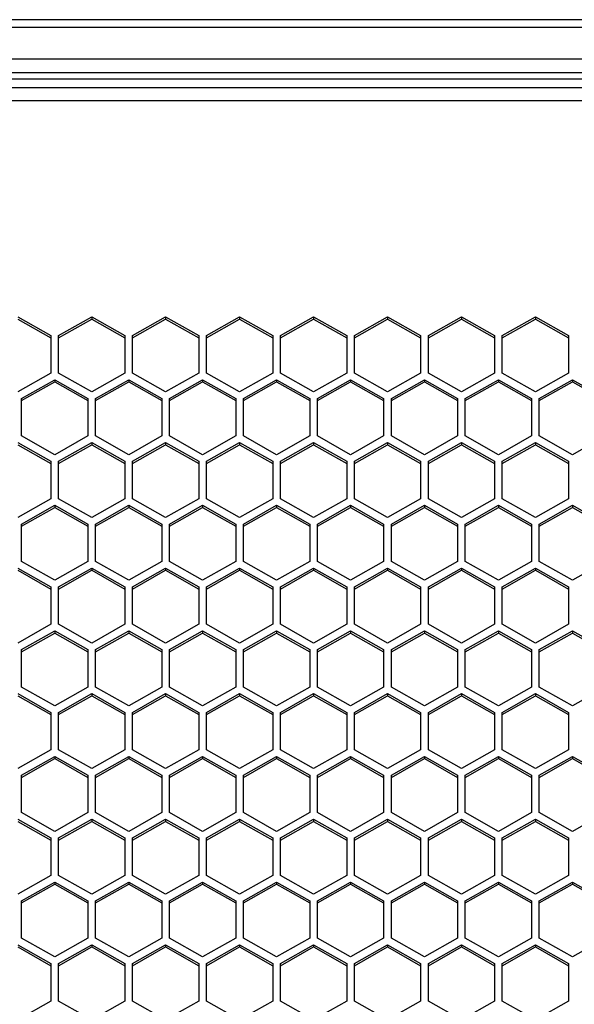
# Model space of a CAD drawing. Header units: millimetres. Extents: x -4202 to 34589, y -2795 to 14011.
# Tile 108 of 118: x -3365.57 to -3360.3, y 3238.05 to 3247.41. Entities that reach past the tile are written whole.
import ezdxf

# ---------------------------------------------------------------- set-up
doc = ezdxf.new("R2010")
doc.units = ezdxf.units.MM

msp = doc.modelspace()

# ---------------------------------------------------------------- linework, layer by layer
at = {"color": 7, "linetype": 'Continuous'}
for p, q in [((-3346.4362, 3247.4138), (-3511.2758, 3247.4138)), ((-3346.4362, 3247.3381), (-3511.2758, 3247.3381)), ((-3346.4362, 3247.0377), (-3511.2758, 3247.0377)), ((-3347.5912, 3246.9072), (-3510.1312, 3246.9072)), ((-3510.1312, 3246.8516), (-3347.5912, 3246.8516)), ((-3495.3262, 3246.7705), (-3347.5912, 3246.7705)), ((-3495.3262, 3246.6444), (-3347.5912, 3246.6444)), ((-3365.5913, 3244.5877), (-3365.2763, 3244.4095)), ((-3365.5913, 3244.5667), (-3365.2763, 3244.3885)), ((-3365.2028, 3244.4095), (-3364.8878, 3244.5877)), ((-3365.2028, 3244.3885), (-3364.8878, 3244.5667)), ((-3364.8878, 3244.5877), (-3364.8878, 3244.5667)), ((-3364.8878, 3244.5877), (-3364.5728, 3244.4095)), ((-3364.8878, 3244.5667), (-3364.5728, 3244.3885)), ((-3364.4993, 3244.4095), (-3364.1843, 3244.5877)), ((-3364.4993, 3244.3885), (-3364.1843, 3244.5667)), ((-3364.1843, 3244.5877), (-3364.1843, 3244.5667)), ((-3364.1843, 3244.5877), (-3363.8693, 3244.4095)), ((-3364.1843, 3244.5667), (-3363.8693, 3244.3885)), ((-3363.7958, 3244.4095), (-3363.4808, 3244.5877)), ((-3363.7958, 3244.3885), (-3363.4808, 3244.5667)), ((-3363.4808, 3244.5877), (-3363.4808, 3244.5667)), ((-3363.4808, 3244.5877), (-3363.1658, 3244.4095)), ((-3363.4808, 3244.5667), (-3363.1658, 3244.3885)), ((-3363.0923, 3244.4095), (-3362.7773, 3244.5877)), ((-3363.0923, 3244.3885), (-3362.7773, 3244.5667)), ((-3362.7773, 3244.5877), (-3362.7773, 3244.5667)), ((-3362.7773, 3244.5877), (-3362.4623, 3244.4095)), ((-3362.7773, 3244.5667), (-3362.4623, 3244.3885)), ((-3362.3888, 3244.4095), (-3362.0738, 3244.5877)), ((-3362.3888, 3244.3885), (-3362.0738, 3244.5667)), ((-3362.0738, 3244.5877), (-3362.0738, 3244.5667)), ((-3362.0738, 3244.5877), (-3361.7588, 3244.4095)), ((-3362.0738, 3244.5667), (-3361.7588, 3244.3885)), ((-3361.6853, 3244.4095), (-3361.3703, 3244.5877)), ((-3361.6853, 3244.3885), (-3361.3703, 3244.5667)), ((-3361.3703, 3244.5877), (-3361.3703, 3244.5667)), ((-3361.3703, 3244.5877), (-3361.0553, 3244.4095)), ((-3361.3703, 3244.5667), (-3361.0553, 3244.3885)), ((-3360.9818, 3244.4095), (-3360.6668, 3244.5877)), ((-3360.9818, 3244.3885), (-3360.6668, 3244.5667)), ((-3360.6668, 3244.5877), (-3360.6668, 3244.5667)), ((-3360.6668, 3244.5877), (-3360.3518, 3244.4095)), ((-3360.6668, 3244.5667), (-3360.3518, 3244.3885)), ((-3365.2763, 3244.4095), (-3365.2763, 3244.053)), ((-3365.2028, 3244.053), (-3365.2028, 3244.4095)), ((-3364.5728, 3244.4095), (-3364.5728, 3244.053)), ((-3364.4993, 3244.053), (-3364.4993, 3244.4095)), ((-3363.8693, 3244.4095), (-3363.8693, 3244.053)), ((-3363.7958, 3244.053), (-3363.7958, 3244.4095)), ((-3363.1658, 3244.4095), (-3363.1658, 3244.053)), ((-3363.0923, 3244.053), (-3363.0923, 3244.4095)), ((-3362.4623, 3244.4095), (-3362.4623, 3244.053)), ((-3362.3888, 3244.053), (-3362.3888, 3244.4095)), ((-3361.7588, 3244.4095), (-3361.7588, 3244.053)), ((-3361.6853, 3244.053), (-3361.6853, 3244.4095)), ((-3361.0553, 3244.4095), (-3361.0553, 3244.053)), ((-3360.9818, 3244.053), (-3360.9818, 3244.4095)), ((-3360.3518, 3244.4095), (-3360.3518, 3244.053)), ((-3365.2763, 3244.053), (-3365.5913, 3243.8748)), ((-3365.5546, 3243.8124), (-3365.2396, 3243.9907)), ((-3365.2396, 3243.9907), (-3365.2396, 3243.9697)), ((-3365.2396, 3243.9907), (-3364.9246, 3243.8124)), ((-3364.8878, 3243.8748), (-3365.2028, 3244.053)), ((-3364.5728, 3244.053), (-3364.8878, 3243.8748)), ((-3364.8511, 3243.8124), (-3364.5361, 3243.9907)), ((-3364.5361, 3243.9907), (-3364.5361, 3243.9697)), ((-3364.5361, 3243.9907), (-3364.2211, 3243.8124)), ((-3364.1843, 3243.8748), (-3364.4993, 3244.053)), ((-3363.8693, 3244.053), (-3364.1843, 3243.8748)), ((-3364.1476, 3243.8124), (-3363.8326, 3243.9907)), ((-3363.8326, 3243.9907), (-3363.8326, 3243.9697)), ((-3363.8326, 3243.9907), (-3363.5176, 3243.8124)), ((-3363.4808, 3243.8748), (-3363.7958, 3244.053)), ((-3363.1658, 3244.053), (-3363.4808, 3243.8748)), ((-3363.4441, 3243.8124), (-3363.1291, 3243.9907)), ((-3363.1291, 3243.9907), (-3363.1291, 3243.9697)), ((-3363.1291, 3243.9907), (-3362.8141, 3243.8124)), ((-3362.7773, 3243.8748), (-3363.0923, 3244.053)), ((-3362.4623, 3244.053), (-3362.7773, 3243.8748)), ((-3362.7406, 3243.8124), (-3362.4256, 3243.9907)), ((-3362.4256, 3243.9907), (-3362.4256, 3243.9697)), ((-3362.4256, 3243.9907), (-3362.1106, 3243.8124)), ((-3362.0738, 3243.8748), (-3362.3888, 3244.053)), ((-3361.7588, 3244.053), (-3362.0738, 3243.8748)), ((-3362.0371, 3243.8124), (-3361.7221, 3243.9907)), ((-3361.7221, 3243.9907), (-3361.7221, 3243.9697)), ((-3361.7221, 3243.9907), (-3361.4071, 3243.8124)), ((-3361.3703, 3243.8748), (-3361.6853, 3244.053)), ((-3361.0553, 3244.053), (-3361.3703, 3243.8748)), ((-3361.3336, 3243.8124), (-3361.0186, 3243.9907)), ((-3361.0186, 3243.9907), (-3361.0186, 3243.9697)), ((-3361.0186, 3243.9907), (-3360.7036, 3243.8124)), ((-3360.6668, 3243.8748), (-3360.9818, 3244.053)), ((-3360.3518, 3244.053), (-3360.6668, 3243.8748)), ((-3360.6301, 3243.8124), (-3360.3151, 3243.9907)), ((-3360.3151, 3243.9907), (-3360.3151, 3243.9697)), ((-3360.3151, 3243.9907), (-3360.0001, 3243.8124)), ((-3365.5546, 3243.7915), (-3365.2396, 3243.9697)), ((-3365.2396, 3243.9697), (-3364.9246, 3243.7915)), ((-3364.8511, 3243.7915), (-3364.5361, 3243.9697)), ((-3364.5361, 3243.9697), (-3364.2211, 3243.7915)), ((-3364.1476, 3243.7915), (-3363.8326, 3243.9697)), ((-3363.8326, 3243.9697), (-3363.5176, 3243.7915)), ((-3363.4441, 3243.7915), (-3363.1291, 3243.9697)), ((-3363.1291, 3243.9697), (-3362.8141, 3243.7915)), ((-3362.7406, 3243.7915), (-3362.4256, 3243.9697)), ((-3362.4256, 3243.9697), (-3362.1106, 3243.7915)), ((-3362.0371, 3243.7915), (-3361.7221, 3243.9697)), ((-3361.7221, 3243.9697), (-3361.4071, 3243.7915)), ((-3361.3336, 3243.7915), (-3361.0186, 3243.9697)), ((-3361.0186, 3243.9697), (-3360.7036, 3243.7915)), ((-3360.6301, 3243.7915), (-3360.3151, 3243.9697)), ((-3360.3151, 3243.9697), (-3360.0001, 3243.7915)), ((-3365.5546, 3243.456), (-3365.5546, 3243.8124)), ((-3364.9246, 3243.8124), (-3364.9246, 3243.456)), ((-3364.8511, 3243.456), (-3364.8511, 3243.8124)), ((-3364.2211, 3243.8124), (-3364.2211, 3243.456)), ((-3364.1476, 3243.456), (-3364.1476, 3243.8124)), ((-3363.5176, 3243.8124), (-3363.5176, 3243.456)), ((-3363.4441, 3243.456), (-3363.4441, 3243.8124)), ((-3362.8141, 3243.8124), (-3362.8141, 3243.456)), ((-3362.7406, 3243.456), (-3362.7406, 3243.8124)), ((-3362.1106, 3243.8124), (-3362.1106, 3243.456)), ((-3362.0371, 3243.456), (-3362.0371, 3243.8124)), ((-3361.4071, 3243.8124), (-3361.4071, 3243.456)), ((-3361.3336, 3243.456), (-3361.3336, 3243.8124)), ((-3360.7036, 3243.8124), (-3360.7036, 3243.456)), ((-3360.6301, 3243.456), (-3360.6301, 3243.8124)), ((-3365.2396, 3243.2778), (-3365.5546, 3243.456)), ((-3364.9246, 3243.456), (-3365.2396, 3243.2778)), ((-3364.5361, 3243.2778), (-3364.8511, 3243.456)), ((-3364.2211, 3243.456), (-3364.5361, 3243.2778)), ((-3363.8326, 3243.2778), (-3364.1476, 3243.456)), ((-3363.5176, 3243.456), (-3363.8326, 3243.2778)), ((-3363.1291, 3243.2778), (-3363.4441, 3243.456)), ((-3362.8141, 3243.456), (-3363.1291, 3243.2778)), ((-3362.4256, 3243.2778), (-3362.7406, 3243.456)), ((-3362.1106, 3243.456), (-3362.4256, 3243.2778)), ((-3361.7221, 3243.2778), (-3362.0371, 3243.456)), ((-3361.4071, 3243.456), (-3361.7221, 3243.2778)), ((-3361.0186, 3243.2778), (-3361.3336, 3243.456)), ((-3360.7036, 3243.456), (-3361.0186, 3243.2778)), ((-3360.3151, 3243.2778), (-3360.6301, 3243.456)), ((-3360.0001, 3243.456), (-3360.3151, 3243.2778)), ((-3365.5913, 3243.3936), (-3365.2763, 3243.2154)), ((-3365.5913, 3243.3727), (-3365.2763, 3243.1945)), ((-3365.2028, 3243.2154), (-3364.8878, 3243.3936)), ((-3365.2028, 3243.1945), (-3364.8878, 3243.3727)), ((-3364.8878, 3243.3936), (-3364.8878, 3243.3727)), ((-3364.8878, 3243.3936), (-3364.5728, 3243.2154)), ((-3364.8878, 3243.3727), (-3364.5728, 3243.1945)), ((-3364.4993, 3243.2154), (-3364.1843, 3243.3936)), ((-3364.4993, 3243.1945), (-3364.1843, 3243.3727)), ((-3364.1843, 3243.3936), (-3364.1843, 3243.3727)), ((-3364.1843, 3243.3936), (-3363.8693, 3243.2154)), ((-3364.1843, 3243.3727), (-3363.8693, 3243.1945)), ((-3363.7958, 3243.2154), (-3363.4808, 3243.3936)), ((-3363.7958, 3243.1945), (-3363.4808, 3243.3727)), ((-3363.4808, 3243.3936), (-3363.4808, 3243.3727)), ((-3363.4808, 3243.3936), (-3363.1658, 3243.2154)), ((-3363.4808, 3243.3727), (-3363.1658, 3243.1945)), ((-3363.0923, 3243.2154), (-3362.7773, 3243.3936)), ((-3363.0923, 3243.1945), (-3362.7773, 3243.3727)), ((-3362.7773, 3243.3936), (-3362.7773, 3243.3727)), ((-3362.7773, 3243.3936), (-3362.4623, 3243.2154)), ((-3362.7773, 3243.3727), (-3362.4623, 3243.1945)), ((-3362.3888, 3243.2154), (-3362.0738, 3243.3936)), ((-3362.3888, 3243.1945), (-3362.0738, 3243.3727)), ((-3362.0738, 3243.3936), (-3362.0738, 3243.3727)), ((-3362.0738, 3243.3936), (-3361.7588, 3243.2154)), ((-3362.0738, 3243.3727), (-3361.7588, 3243.1945)), ((-3361.6853, 3243.2154), (-3361.3703, 3243.3936)), ((-3361.6853, 3243.1945), (-3361.3703, 3243.3727)), ((-3361.3703, 3243.3936), (-3361.3703, 3243.3727)), ((-3361.3703, 3243.3936), (-3361.0553, 3243.2154)), ((-3361.3703, 3243.3727), (-3361.0553, 3243.1945)), ((-3360.9818, 3243.2154), (-3360.6668, 3243.3936)), ((-3360.9818, 3243.1945), (-3360.6668, 3243.3727)), ((-3360.6668, 3243.3936), (-3360.6668, 3243.3727)), ((-3360.6668, 3243.3936), (-3360.3518, 3243.2154)), ((-3360.6668, 3243.3727), (-3360.3518, 3243.1945)), ((-3365.2763, 3243.2154), (-3365.2763, 3242.859)), ((-3365.2028, 3242.859), (-3365.2028, 3243.2154)), ((-3364.5728, 3243.2154), (-3364.5728, 3242.859)), ((-3364.4993, 3242.859), (-3364.4993, 3243.2154)), ((-3363.8693, 3243.2154), (-3363.8693, 3242.859)), ((-3363.7958, 3242.859), (-3363.7958, 3243.2154)), ((-3363.1658, 3243.2154), (-3363.1658, 3242.859)), ((-3363.0923, 3242.859), (-3363.0923, 3243.2154)), ((-3362.4623, 3243.2154), (-3362.4623, 3242.859)), ((-3362.3888, 3242.859), (-3362.3888, 3243.2154)), ((-3361.7588, 3243.2154), (-3361.7588, 3242.859)), ((-3361.6853, 3242.859), (-3361.6853, 3243.2154)), ((-3361.0553, 3243.2154), (-3361.0553, 3242.859)), ((-3360.9818, 3242.859), (-3360.9818, 3243.2154)), ((-3360.3518, 3243.2154), (-3360.3518, 3242.859)), ((-3365.2763, 3242.859), (-3365.5913, 3242.6808)), ((-3364.8878, 3242.6808), (-3365.2028, 3242.859)), ((-3364.5728, 3242.859), (-3364.8878, 3242.6808)), ((-3364.1843, 3242.6808), (-3364.4993, 3242.859)), ((-3363.8693, 3242.859), (-3364.1843, 3242.6808)), ((-3363.4808, 3242.6808), (-3363.7958, 3242.859)), ((-3363.1658, 3242.859), (-3363.4808, 3242.6808)), ((-3362.7773, 3242.6808), (-3363.0923, 3242.859)), ((-3362.4623, 3242.859), (-3362.7773, 3242.6808)), ((-3362.0738, 3242.6808), (-3362.3888, 3242.859)), ((-3361.7588, 3242.859), (-3362.0738, 3242.6808)), ((-3361.3703, 3242.6808), (-3361.6853, 3242.859)), ((-3361.0553, 3242.859), (-3361.3703, 3242.6808)), ((-3360.6668, 3242.6808), (-3360.9818, 3242.859)), ((-3360.3518, 3242.859), (-3360.6668, 3242.6808)), ((-3365.5546, 3242.6184), (-3365.2396, 3242.7966)), ((-3365.5546, 3242.5975), (-3365.2396, 3242.7757)), ((-3365.2396, 3242.7966), (-3365.2396, 3242.7757)), ((-3365.2396, 3242.7966), (-3364.9246, 3242.6184)), ((-3365.2396, 3242.7757), (-3364.9246, 3242.5975)), ((-3364.8511, 3242.6184), (-3364.5361, 3242.7966)), ((-3364.8511, 3242.5975), (-3364.5361, 3242.7757)), ((-3364.5361, 3242.7966), (-3364.5361, 3242.7757)), ((-3364.5361, 3242.7966), (-3364.2211, 3242.6184)), ((-3364.5361, 3242.7757), (-3364.2211, 3242.5975)), ((-3364.1476, 3242.6184), (-3363.8326, 3242.7966)), ((-3364.1476, 3242.5975), (-3363.8326, 3242.7757)), ((-3363.8326, 3242.7966), (-3363.8326, 3242.7757)), ((-3363.8326, 3242.7966), (-3363.5176, 3242.6184)), ((-3363.8326, 3242.7757), (-3363.5176, 3242.5975)), ((-3363.4441, 3242.6184), (-3363.1291, 3242.7966)), ((-3363.4441, 3242.5975), (-3363.1291, 3242.7757)), ((-3363.1291, 3242.7966), (-3363.1291, 3242.7757)), ((-3363.1291, 3242.7966), (-3362.8141, 3242.6184)), ((-3363.1291, 3242.7757), (-3362.8141, 3242.5975)), ((-3362.7406, 3242.6184), (-3362.4256, 3242.7966)), ((-3362.7406, 3242.5975), (-3362.4256, 3242.7757)), ((-3362.4256, 3242.7966), (-3362.4256, 3242.7757)), ((-3362.4256, 3242.7966), (-3362.1106, 3242.6184)), ((-3362.4256, 3242.7757), (-3362.1106, 3242.5975)), ((-3362.0371, 3242.6184), (-3361.7221, 3242.7966)), ((-3362.0371, 3242.5975), (-3361.7221, 3242.7757)), ((-3361.7221, 3242.7966), (-3361.7221, 3242.7757)), ((-3361.7221, 3242.7966), (-3361.4071, 3242.6184)), ((-3361.7221, 3242.7757), (-3361.4071, 3242.5975)), ((-3361.3336, 3242.6184), (-3361.0186, 3242.7966)), ((-3361.3336, 3242.5975), (-3361.0186, 3242.7757)), ((-3361.0186, 3242.7966), (-3361.0186, 3242.7757)), ((-3361.0186, 3242.7966), (-3360.7036, 3242.6184)), ((-3361.0186, 3242.7757), (-3360.7036, 3242.5975)), ((-3360.6301, 3242.6184), (-3360.3151, 3242.7966)), ((-3360.6301, 3242.5975), (-3360.3151, 3242.7757)), ((-3360.3151, 3242.7966), (-3360.3151, 3242.7757)), ((-3360.3151, 3242.7966), (-3360.0001, 3242.6184)), ((-3360.3151, 3242.7757), (-3360.0001, 3242.5975)), ((-3365.5546, 3242.262), (-3365.5546, 3242.6184)), ((-3364.9246, 3242.6184), (-3364.9246, 3242.262)), ((-3364.8511, 3242.262), (-3364.8511, 3242.6184)), ((-3364.2211, 3242.6184), (-3364.2211, 3242.262)), ((-3364.1476, 3242.262), (-3364.1476, 3242.6184)), ((-3363.5176, 3242.6184), (-3363.5176, 3242.262)), ((-3363.4441, 3242.262), (-3363.4441, 3242.6184)), ((-3362.8141, 3242.6184), (-3362.8141, 3242.262)), ((-3362.7406, 3242.262), (-3362.7406, 3242.6184)), ((-3362.1106, 3242.6184), (-3362.1106, 3242.262)), ((-3362.0371, 3242.262), (-3362.0371, 3242.6184)), ((-3361.4071, 3242.6184), (-3361.4071, 3242.262)), ((-3361.3336, 3242.262), (-3361.3336, 3242.6184)), ((-3360.7036, 3242.6184), (-3360.7036, 3242.262)), ((-3360.6301, 3242.262), (-3360.6301, 3242.6184)), ((-3365.5913, 3242.1996), (-3365.2763, 3242.0214)), ((-3365.2396, 3242.0838), (-3365.5546, 3242.262)), ((-3364.9246, 3242.262), (-3365.2396, 3242.0838)), ((-3365.2028, 3242.0214), (-3364.8878, 3242.1996)), ((-3364.8878, 3242.1996), (-3364.8878, 3242.1787)), ((-3364.8878, 3242.1996), (-3364.5728, 3242.0214)), ((-3364.5361, 3242.0838), (-3364.8511, 3242.262)), ((-3364.2211, 3242.262), (-3364.5361, 3242.0838)), ((-3364.4993, 3242.0214), (-3364.1843, 3242.1996)), ((-3364.1843, 3242.1996), (-3364.1843, 3242.1787)), ((-3364.1843, 3242.1996), (-3363.8693, 3242.0214)), ((-3363.8326, 3242.0838), (-3364.1476, 3242.262)), ((-3363.5176, 3242.262), (-3363.8326, 3242.0838)), ((-3363.7958, 3242.0214), (-3363.4808, 3242.1996)), ((-3363.4808, 3242.1996), (-3363.4808, 3242.1787)), ((-3363.4808, 3242.1996), (-3363.1658, 3242.0214)), ((-3363.1291, 3242.0838), (-3363.4441, 3242.262)), ((-3362.8141, 3242.262), (-3363.1291, 3242.0838)), ((-3363.0923, 3242.0214), (-3362.7773, 3242.1996)), ((-3362.7773, 3242.1996), (-3362.7773, 3242.1787)), ((-3362.7773, 3242.1996), (-3362.4623, 3242.0214)), ((-3362.4256, 3242.0838), (-3362.7406, 3242.262)), ((-3362.1106, 3242.262), (-3362.4256, 3242.0838)), ((-3362.3888, 3242.0214), (-3362.0738, 3242.1996)), ((-3362.0738, 3242.1996), (-3362.0738, 3242.1787)), ((-3362.0738, 3242.1996), (-3361.7588, 3242.0214)), ((-3361.7221, 3242.0838), (-3362.0371, 3242.262)), ((-3361.4071, 3242.262), (-3361.7221, 3242.0838)), ((-3361.6853, 3242.0214), (-3361.3703, 3242.1996)), ((-3361.3703, 3242.1996), (-3361.3703, 3242.1787)), ((-3361.3703, 3242.1996), (-3361.0553, 3242.0214)), ((-3361.0186, 3242.0838), (-3361.3336, 3242.262)), ((-3360.7036, 3242.262), (-3361.0186, 3242.0838)), ((-3360.9818, 3242.0214), (-3360.6668, 3242.1996)), ((-3360.6668, 3242.1996), (-3360.6668, 3242.1787)), ((-3360.6668, 3242.1996), (-3360.3518, 3242.0214)), ((-3360.3151, 3242.0838), (-3360.6301, 3242.262)), ((-3360.0001, 3242.262), (-3360.3151, 3242.0838)), ((-3365.5913, 3242.1787), (-3365.2763, 3242.0005)), ((-3365.2028, 3242.0005), (-3364.8878, 3242.1787)), ((-3364.8878, 3242.1787), (-3364.5728, 3242.0005)), ((-3364.4993, 3242.0005), (-3364.1843, 3242.1787)), ((-3364.1843, 3242.1787), (-3363.8693, 3242.0005)), ((-3363.7958, 3242.0005), (-3363.4808, 3242.1787)), ((-3363.4808, 3242.1787), (-3363.1658, 3242.0005)), ((-3363.0923, 3242.0005), (-3362.7773, 3242.1787)), ((-3362.7773, 3242.1787), (-3362.4623, 3242.0005)), ((-3362.3888, 3242.0005), (-3362.0738, 3242.1787)), ((-3362.0738, 3242.1787), (-3361.7588, 3242.0005)), ((-3361.6853, 3242.0005), (-3361.3703, 3242.1787)), ((-3361.3703, 3242.1787), (-3361.0553, 3242.0005)), ((-3360.9818, 3242.0005), (-3360.6668, 3242.1787)), ((-3360.6668, 3242.1787), (-3360.3518, 3242.0005)), ((-3365.2763, 3242.0214), (-3365.2763, 3241.665)), ((-3365.2028, 3241.665), (-3365.2028, 3242.0214)), ((-3364.5728, 3242.0214), (-3364.5728, 3241.665)), ((-3364.4993, 3241.665), (-3364.4993, 3242.0214)), ((-3363.8693, 3242.0214), (-3363.8693, 3241.665)), ((-3363.7958, 3241.665), (-3363.7958, 3242.0214)), ((-3363.1658, 3242.0214), (-3363.1658, 3241.665)), ((-3363.0923, 3241.665), (-3363.0923, 3242.0214)), ((-3362.4623, 3242.0214), (-3362.4623, 3241.665)), ((-3362.3888, 3241.665), (-3362.3888, 3242.0214)), ((-3361.7588, 3242.0214), (-3361.7588, 3241.665)), ((-3361.6853, 3241.665), (-3361.6853, 3242.0214)), ((-3361.0553, 3242.0214), (-3361.0553, 3241.665)), ((-3360.9818, 3241.665), (-3360.9818, 3242.0214)), ((-3360.3518, 3242.0214), (-3360.3518, 3241.665)), ((-3365.2763, 3241.665), (-3365.5913, 3241.4867)), ((-3364.8878, 3241.4867), (-3365.2028, 3241.665)), ((-3364.5728, 3241.665), (-3364.8878, 3241.4867)), ((-3364.1843, 3241.4867), (-3364.4993, 3241.665)), ((-3363.8693, 3241.665), (-3364.1843, 3241.4867)), ((-3363.4808, 3241.4867), (-3363.7958, 3241.665)), ((-3363.1658, 3241.665), (-3363.4808, 3241.4867)), ((-3362.7773, 3241.4867), (-3363.0923, 3241.665)), ((-3362.4623, 3241.665), (-3362.7773, 3241.4867)), ((-3362.0738, 3241.4867), (-3362.3888, 3241.665)), ((-3361.7588, 3241.665), (-3362.0738, 3241.4867)), ((-3361.3703, 3241.4867), (-3361.6853, 3241.665)), ((-3361.0553, 3241.665), (-3361.3703, 3241.4867)), ((-3360.6668, 3241.4867), (-3360.9818, 3241.665)), ((-3360.3518, 3241.665), (-3360.6668, 3241.4867)), ((-3365.5546, 3241.4244), (-3365.2396, 3241.6026)), ((-3365.5546, 3241.4034), (-3365.2396, 3241.5817)), ((-3365.2396, 3241.6026), (-3365.2396, 3241.5817)), ((-3365.2396, 3241.6026), (-3364.9246, 3241.4244)), ((-3365.2396, 3241.5817), (-3364.9246, 3241.4034)), ((-3364.8511, 3241.4244), (-3364.5361, 3241.6026)), ((-3364.8511, 3241.4034), (-3364.5361, 3241.5817)), ((-3364.5361, 3241.6026), (-3364.5361, 3241.5817)), ((-3364.5361, 3241.6026), (-3364.2211, 3241.4244)), ((-3364.5361, 3241.5817), (-3364.2211, 3241.4034)), ((-3364.1476, 3241.4244), (-3363.8326, 3241.6026)), ((-3364.1476, 3241.4034), (-3363.8326, 3241.5817)), ((-3363.8326, 3241.6026), (-3363.8326, 3241.5817)), ((-3363.8326, 3241.6026), (-3363.5176, 3241.4244)), ((-3363.8326, 3241.5817), (-3363.5176, 3241.4034)), ((-3363.4441, 3241.4244), (-3363.1291, 3241.6026)), ((-3363.4441, 3241.4034), (-3363.1291, 3241.5817)), ((-3363.1291, 3241.6026), (-3363.1291, 3241.5817)), ((-3363.1291, 3241.6026), (-3362.8141, 3241.4244)), ((-3363.1291, 3241.5817), (-3362.8141, 3241.4034)), ((-3362.7406, 3241.4244), (-3362.4256, 3241.6026)), ((-3362.7406, 3241.4034), (-3362.4256, 3241.5817)), ((-3362.4256, 3241.6026), (-3362.4256, 3241.5817)), ((-3362.4256, 3241.6026), (-3362.1106, 3241.4244)), ((-3362.4256, 3241.5817), (-3362.1106, 3241.4034)), ((-3362.0371, 3241.4244), (-3361.7221, 3241.6026)), ((-3362.0371, 3241.4034), (-3361.7221, 3241.5817)), ((-3361.7221, 3241.6026), (-3361.7221, 3241.5817)), ((-3361.7221, 3241.6026), (-3361.4071, 3241.4244)), ((-3361.7221, 3241.5817), (-3361.4071, 3241.4034)), ((-3361.3336, 3241.4244), (-3361.0186, 3241.6026)), ((-3361.3336, 3241.4034), (-3361.0186, 3241.5817)), ((-3361.0186, 3241.6026), (-3361.0186, 3241.5817)), ((-3361.0186, 3241.6026), (-3360.7036, 3241.4244)), ((-3361.0186, 3241.5817), (-3360.7036, 3241.4034)), ((-3360.6301, 3241.4244), (-3360.3151, 3241.6026)), ((-3360.6301, 3241.4034), (-3360.3151, 3241.5817)), ((-3360.3151, 3241.6026), (-3360.3151, 3241.5817)), ((-3360.3151, 3241.6026), (-3360.0001, 3241.4244)), ((-3360.3151, 3241.5817), (-3360.0001, 3241.4034)), ((-3365.5546, 3241.0679), (-3365.5546, 3241.4244)), ((-3364.9246, 3241.4244), (-3364.9246, 3241.0679)), ((-3364.8511, 3241.0679), (-3364.8511, 3241.4244)), ((-3364.2211, 3241.4244), (-3364.2211, 3241.0679)), ((-3364.1476, 3241.0679), (-3364.1476, 3241.4244)), ((-3363.5176, 3241.4244), (-3363.5176, 3241.0679)), ((-3363.4441, 3241.0679), (-3363.4441, 3241.4244)), ((-3362.8141, 3241.4244), (-3362.8141, 3241.0679)), ((-3362.7406, 3241.0679), (-3362.7406, 3241.4244)), ((-3362.1106, 3241.4244), (-3362.1106, 3241.0679)), ((-3362.0371, 3241.0679), (-3362.0371, 3241.4244)), ((-3361.4071, 3241.4244), (-3361.4071, 3241.0679)), ((-3361.3336, 3241.0679), (-3361.3336, 3241.4244)), ((-3360.7036, 3241.4244), (-3360.7036, 3241.0679)), ((-3360.6301, 3241.0679), (-3360.6301, 3241.4244)), ((-3365.5913, 3241.0056), (-3365.2763, 3240.8274)), ((-3365.5913, 3240.9846), (-3365.2763, 3240.8064)), ((-3365.2396, 3240.8897), (-3365.5546, 3241.0679)), ((-3364.9246, 3241.0679), (-3365.2396, 3240.8897)), ((-3365.2028, 3240.8274), (-3364.8878, 3241.0056)), ((-3365.2028, 3240.8064), (-3364.8878, 3240.9846)), ((-3364.8878, 3241.0056), (-3364.8878, 3240.9846)), ((-3364.8878, 3241.0056), (-3364.5728, 3240.8274)), ((-3364.8878, 3240.9846), (-3364.5728, 3240.8064)), ((-3364.5361, 3240.8897), (-3364.8511, 3241.0679)), ((-3364.2211, 3241.0679), (-3364.5361, 3240.8897)), ((-3364.4993, 3240.8274), (-3364.1843, 3241.0056)), ((-3364.4993, 3240.8064), (-3364.1843, 3240.9846)), ((-3364.1843, 3241.0056), (-3364.1843, 3240.9846)), ((-3364.1843, 3241.0056), (-3363.8693, 3240.8274)), ((-3364.1843, 3240.9846), (-3363.8693, 3240.8064)), ((-3363.8326, 3240.8897), (-3364.1476, 3241.0679)), ((-3363.5176, 3241.0679), (-3363.8326, 3240.8897)), ((-3363.7958, 3240.8274), (-3363.4808, 3241.0056)), ((-3363.7958, 3240.8064), (-3363.4808, 3240.9846)), ((-3363.4808, 3241.0056), (-3363.4808, 3240.9846)), ((-3363.4808, 3241.0056), (-3363.1658, 3240.8274)), ((-3363.4808, 3240.9846), (-3363.1658, 3240.8064)), ((-3363.1291, 3240.8897), (-3363.4441, 3241.0679)), ((-3362.8141, 3241.0679), (-3363.1291, 3240.8897)), ((-3363.0923, 3240.8274), (-3362.7773, 3241.0056)), ((-3363.0923, 3240.8064), (-3362.7773, 3240.9846)), ((-3362.7773, 3241.0056), (-3362.7773, 3240.9846)), ((-3362.7773, 3241.0056), (-3362.4623, 3240.8274)), ((-3362.7773, 3240.9846), (-3362.4623, 3240.8064)), ((-3362.4256, 3240.8897), (-3362.7406, 3241.0679)), ((-3362.1106, 3241.0679), (-3362.4256, 3240.8897)), ((-3362.3888, 3240.8274), (-3362.0738, 3241.0056)), ((-3362.3888, 3240.8064), (-3362.0738, 3240.9846)), ((-3362.0738, 3241.0056), (-3362.0738, 3240.9846)), ((-3362.0738, 3241.0056), (-3361.7588, 3240.8274)), ((-3362.0738, 3240.9846), (-3361.7588, 3240.8064)), ((-3361.7221, 3240.8897), (-3362.0371, 3241.0679)), ((-3361.4071, 3241.0679), (-3361.7221, 3240.8897)), ((-3361.6853, 3240.8274), (-3361.3703, 3241.0056)), ((-3361.6853, 3240.8064), (-3361.3703, 3240.9846)), ((-3361.3703, 3241.0056), (-3361.3703, 3240.9846)), ((-3361.3703, 3241.0056), (-3361.0553, 3240.8274)), ((-3361.3703, 3240.9846), (-3361.0553, 3240.8064)), ((-3361.0186, 3240.8897), (-3361.3336, 3241.0679)), ((-3360.7036, 3241.0679), (-3361.0186, 3240.8897)), ((-3360.9818, 3240.8274), (-3360.6668, 3241.0056)), ((-3360.9818, 3240.8064), (-3360.6668, 3240.9846)), ((-3360.6668, 3241.0056), (-3360.6668, 3240.9846)), ((-3360.6668, 3241.0056), (-3360.3518, 3240.8274)), ((-3360.6668, 3240.9846), (-3360.3518, 3240.8064)), ((-3360.3151, 3240.8897), (-3360.6301, 3241.0679)), ((-3360.0001, 3241.0679), (-3360.3151, 3240.8897)), ((-3365.2763, 3240.8274), (-3365.2763, 3240.4709)), ((-3365.2028, 3240.4709), (-3365.2028, 3240.8274)), ((-3364.5728, 3240.8274), (-3364.5728, 3240.4709)), ((-3364.4993, 3240.4709), (-3364.4993, 3240.8274)), ((-3363.8693, 3240.8274), (-3363.8693, 3240.4709)), ((-3363.7958, 3240.4709), (-3363.7958, 3240.8274)), ((-3363.1658, 3240.8274), (-3363.1658, 3240.4709)), ((-3363.0923, 3240.4709), (-3363.0923, 3240.8274)), ((-3362.4623, 3240.8274), (-3362.4623, 3240.4709)), ((-3362.3888, 3240.4709), (-3362.3888, 3240.8274)), ((-3361.7588, 3240.8274), (-3361.7588, 3240.4709)), ((-3361.6853, 3240.4709), (-3361.6853, 3240.8274)), ((-3361.0553, 3240.8274), (-3361.0553, 3240.4709)), ((-3360.9818, 3240.4709), (-3360.9818, 3240.8274)), ((-3360.3518, 3240.8274), (-3360.3518, 3240.4709)), ((-3365.2763, 3240.4709), (-3365.5913, 3240.2927)), ((-3364.8878, 3240.2927), (-3365.2028, 3240.4709)), ((-3364.5728, 3240.4709), (-3364.8878, 3240.2927)), ((-3364.1843, 3240.2927), (-3364.4993, 3240.4709)), ((-3363.8693, 3240.4709), (-3364.1843, 3240.2927)), ((-3363.4808, 3240.2927), (-3363.7958, 3240.4709)), ((-3363.1658, 3240.4709), (-3363.4808, 3240.2927)), ((-3362.7773, 3240.2927), (-3363.0923, 3240.4709)), ((-3362.4623, 3240.4709), (-3362.7773, 3240.2927)), ((-3362.0738, 3240.2927), (-3362.3888, 3240.4709)), ((-3361.7588, 3240.4709), (-3362.0738, 3240.2927)), ((-3361.3703, 3240.2927), (-3361.6853, 3240.4709)), ((-3361.0553, 3240.4709), (-3361.3703, 3240.2927)), ((-3360.6668, 3240.2927), (-3360.9818, 3240.4709)), ((-3360.3518, 3240.4709), (-3360.6668, 3240.2927)), ((-3365.5546, 3240.2303), (-3365.2396, 3240.4086)), ((-3365.5546, 3240.2094), (-3365.2396, 3240.3876)), ((-3365.2396, 3240.4086), (-3365.2396, 3240.3876)), ((-3365.2396, 3240.4086), (-3364.9246, 3240.2303)), ((-3365.2396, 3240.3876), (-3364.9246, 3240.2094)), ((-3364.8511, 3240.2303), (-3364.5361, 3240.4086)), ((-3364.8511, 3240.2094), (-3364.5361, 3240.3876)), ((-3364.5361, 3240.4086), (-3364.5361, 3240.3876)), ((-3364.5361, 3240.4086), (-3364.2211, 3240.2303)), ((-3364.5361, 3240.3876), (-3364.2211, 3240.2094)), ((-3364.1476, 3240.2303), (-3363.8326, 3240.4086)), ((-3364.1476, 3240.2094), (-3363.8326, 3240.3876)), ((-3363.8326, 3240.4086), (-3363.8326, 3240.3876)), ((-3363.8326, 3240.4086), (-3363.5176, 3240.2303)), ((-3363.8326, 3240.3876), (-3363.5176, 3240.2094)), ((-3363.4441, 3240.2303), (-3363.1291, 3240.4086)), ((-3363.4441, 3240.2094), (-3363.1291, 3240.3876)), ((-3363.1291, 3240.4086), (-3363.1291, 3240.3876)), ((-3363.1291, 3240.4086), (-3362.8141, 3240.2303)), ((-3363.1291, 3240.3876), (-3362.8141, 3240.2094)), ((-3362.7406, 3240.2303), (-3362.4256, 3240.4086)), ((-3362.7406, 3240.2094), (-3362.4256, 3240.3876)), ((-3362.4256, 3240.4086), (-3362.4256, 3240.3876)), ((-3362.4256, 3240.4086), (-3362.1106, 3240.2303)), ((-3362.4256, 3240.3876), (-3362.1106, 3240.2094)), ((-3362.0371, 3240.2303), (-3361.7221, 3240.4086)), ((-3362.0371, 3240.2094), (-3361.7221, 3240.3876)), ((-3361.7221, 3240.4086), (-3361.7221, 3240.3876)), ((-3361.7221, 3240.4086), (-3361.4071, 3240.2303)), ((-3361.7221, 3240.3876), (-3361.4071, 3240.2094)), ((-3361.3336, 3240.2303), (-3361.0186, 3240.4086)), ((-3361.3336, 3240.2094), (-3361.0186, 3240.3876)), ((-3361.0186, 3240.4086), (-3361.0186, 3240.3876)), ((-3361.0186, 3240.4086), (-3360.7036, 3240.2303)), ((-3361.0186, 3240.3876), (-3360.7036, 3240.2094)), ((-3360.6301, 3240.2303), (-3360.3151, 3240.4086)), ((-3360.6301, 3240.2094), (-3360.3151, 3240.3876)), ((-3360.3151, 3240.4086), (-3360.3151, 3240.3876)), ((-3360.3151, 3240.4086), (-3360.0001, 3240.2303)), ((-3360.3151, 3240.3876), (-3360.0001, 3240.2094)), ((-3365.5546, 3239.8739), (-3365.5546, 3240.2303)), ((-3364.9246, 3240.2303), (-3364.9246, 3239.8739)), ((-3364.8511, 3239.8739), (-3364.8511, 3240.2303)), ((-3364.2211, 3240.2303), (-3364.2211, 3239.8739)), ((-3364.1476, 3239.8739), (-3364.1476, 3240.2303)), ((-3363.5176, 3240.2303), (-3363.5176, 3239.8739)), ((-3363.4441, 3239.8739), (-3363.4441, 3240.2303)), ((-3362.8141, 3240.2303), (-3362.8141, 3239.8739)), ((-3362.7406, 3239.8739), (-3362.7406, 3240.2303)), ((-3362.1106, 3240.2303), (-3362.1106, 3239.8739)), ((-3362.0371, 3239.8739), (-3362.0371, 3240.2303)), ((-3361.4071, 3240.2303), (-3361.4071, 3239.8739)), ((-3361.3336, 3239.8739), (-3361.3336, 3240.2303)), ((-3360.7036, 3240.2303), (-3360.7036, 3239.8739)), ((-3360.6301, 3239.8739), (-3360.6301, 3240.2303)), ((-3365.2396, 3239.6957), (-3365.5546, 3239.8739)), ((-3364.9246, 3239.8739), (-3365.2396, 3239.6957)), ((-3364.5361, 3239.6957), (-3364.8511, 3239.8739)), ((-3364.2211, 3239.8739), (-3364.5361, 3239.6957)), ((-3363.8326, 3239.6957), (-3364.1476, 3239.8739)), ((-3363.5176, 3239.8739), (-3363.8326, 3239.6957)), ((-3363.1291, 3239.6957), (-3363.4441, 3239.8739)), ((-3362.8141, 3239.8739), (-3363.1291, 3239.6957)), ((-3362.4256, 3239.6957), (-3362.7406, 3239.8739)), ((-3362.1106, 3239.8739), (-3362.4256, 3239.6957)), ((-3361.7221, 3239.6957), (-3362.0371, 3239.8739)), ((-3361.4071, 3239.8739), (-3361.7221, 3239.6957)), ((-3361.0186, 3239.6957), (-3361.3336, 3239.8739)), ((-3360.7036, 3239.8739), (-3361.0186, 3239.6957)), ((-3360.3151, 3239.6957), (-3360.6301, 3239.8739)), ((-3360.0001, 3239.8739), (-3360.3151, 3239.6957)), ((-3365.5913, 3239.8115), (-3365.2763, 3239.6333)), ((-3365.5913, 3239.7906), (-3365.2763, 3239.6124)), ((-3365.2028, 3239.6333), (-3364.8878, 3239.8115)), ((-3365.2028, 3239.6124), (-3364.8878, 3239.7906)), ((-3364.8878, 3239.8115), (-3364.8878, 3239.7906)), ((-3364.8878, 3239.8115), (-3364.5728, 3239.6333)), ((-3364.8878, 3239.7906), (-3364.5728, 3239.6124)), ((-3364.4993, 3239.6333), (-3364.1843, 3239.8115)), ((-3364.4993, 3239.6124), (-3364.1843, 3239.7906)), ((-3364.1843, 3239.8115), (-3364.1843, 3239.7906)), ((-3364.1843, 3239.8115), (-3363.8693, 3239.6333)), ((-3364.1843, 3239.7906), (-3363.8693, 3239.6124)), ((-3363.7958, 3239.6333), (-3363.4808, 3239.8115)), ((-3363.7958, 3239.6124), (-3363.4808, 3239.7906)), ((-3363.4808, 3239.8115), (-3363.4808, 3239.7906)), ((-3363.4808, 3239.8115), (-3363.1658, 3239.6333)), ((-3363.4808, 3239.7906), (-3363.1658, 3239.6124)), ((-3363.0923, 3239.6333), (-3362.7773, 3239.8115)), ((-3363.0923, 3239.6124), (-3362.7773, 3239.7906)), ((-3362.7773, 3239.8115), (-3362.7773, 3239.7906)), ((-3362.7773, 3239.8115), (-3362.4623, 3239.6333)), ((-3362.7773, 3239.7906), (-3362.4623, 3239.6124)), ((-3362.3888, 3239.6333), (-3362.0738, 3239.8115)), ((-3362.3888, 3239.6124), (-3362.0738, 3239.7906)), ((-3362.0738, 3239.8115), (-3362.0738, 3239.7906)), ((-3362.0738, 3239.8115), (-3361.7588, 3239.6333)), ((-3362.0738, 3239.7906), (-3361.7588, 3239.6124)), ((-3361.6853, 3239.6333), (-3361.3703, 3239.8115)), ((-3361.6853, 3239.6124), (-3361.3703, 3239.7906)), ((-3361.3703, 3239.8115), (-3361.3703, 3239.7906)), ((-3361.3703, 3239.8115), (-3361.0553, 3239.6333)), ((-3361.3703, 3239.7906), (-3361.0553, 3239.6124)), ((-3360.9818, 3239.6333), (-3360.6668, 3239.8115)), ((-3360.9818, 3239.6124), (-3360.6668, 3239.7906)), ((-3360.6668, 3239.8115), (-3360.6668, 3239.7906)), ((-3360.6668, 3239.8115), (-3360.3518, 3239.6333)), ((-3360.6668, 3239.7906), (-3360.3518, 3239.6124)), ((-3365.2763, 3239.6333), (-3365.2763, 3239.2769)), ((-3365.2028, 3239.2769), (-3365.2028, 3239.6333)), ((-3364.5728, 3239.6333), (-3364.5728, 3239.2769)), ((-3364.4993, 3239.2769), (-3364.4993, 3239.6333)), ((-3363.8693, 3239.6333), (-3363.8693, 3239.2769)), ((-3363.7958, 3239.2769), (-3363.7958, 3239.6333)), ((-3363.1658, 3239.6333), (-3363.1658, 3239.2769)), ((-3363.0923, 3239.2769), (-3363.0923, 3239.6333)), ((-3362.4623, 3239.6333), (-3362.4623, 3239.2769)), ((-3362.3888, 3239.2769), (-3362.3888, 3239.6333)), ((-3361.7588, 3239.6333), (-3361.7588, 3239.2769)), ((-3361.6853, 3239.2769), (-3361.6853, 3239.6333)), ((-3361.0553, 3239.6333), (-3361.0553, 3239.2769)), ((-3360.9818, 3239.2769), (-3360.9818, 3239.6333)), ((-3360.3518, 3239.6333), (-3360.3518, 3239.2769)), ((-3365.2763, 3239.2769), (-3365.5913, 3239.0987)), ((-3365.5546, 3239.0363), (-3365.2396, 3239.2145)), ((-3365.2396, 3239.2145), (-3365.2396, 3239.1936)), ((-3365.2396, 3239.2145), (-3364.9246, 3239.0363)), ((-3364.8878, 3239.0987), (-3365.2028, 3239.2769)), ((-3364.5728, 3239.2769), (-3364.8878, 3239.0987)), ((-3364.8511, 3239.0363), (-3364.5361, 3239.2145)), ((-3364.5361, 3239.2145), (-3364.5361, 3239.1936)), ((-3364.5361, 3239.2145), (-3364.2211, 3239.0363)), ((-3364.1843, 3239.0987), (-3364.4993, 3239.2769)), ((-3363.8693, 3239.2769), (-3364.1843, 3239.0987)), ((-3364.1476, 3239.0363), (-3363.8326, 3239.2145)), ((-3363.8326, 3239.2145), (-3363.8326, 3239.1936)), ((-3363.8326, 3239.2145), (-3363.5176, 3239.0363)), ((-3363.4808, 3239.0987), (-3363.7958, 3239.2769)), ((-3363.1658, 3239.2769), (-3363.4808, 3239.0987)), ((-3363.4441, 3239.0363), (-3363.1291, 3239.2145)), ((-3363.1291, 3239.2145), (-3363.1291, 3239.1936)), ((-3363.1291, 3239.2145), (-3362.8141, 3239.0363)), ((-3362.7773, 3239.0987), (-3363.0923, 3239.2769)), ((-3362.4623, 3239.2769), (-3362.7773, 3239.0987)), ((-3362.7406, 3239.0363), (-3362.4256, 3239.2145)), ((-3362.4256, 3239.2145), (-3362.4256, 3239.1936)), ((-3362.4256, 3239.2145), (-3362.1106, 3239.0363)), ((-3362.0738, 3239.0987), (-3362.3888, 3239.2769)), ((-3361.7588, 3239.2769), (-3362.0738, 3239.0987)), ((-3362.0371, 3239.0363), (-3361.7221, 3239.2145)), ((-3361.7221, 3239.2145), (-3361.7221, 3239.1936)), ((-3361.7221, 3239.2145), (-3361.4071, 3239.0363)), ((-3361.3703, 3239.0987), (-3361.6853, 3239.2769)), ((-3361.0553, 3239.2769), (-3361.3703, 3239.0987)), ((-3361.3336, 3239.0363), (-3361.0186, 3239.2145)), ((-3361.0186, 3239.2145), (-3361.0186, 3239.1936)), ((-3361.0186, 3239.2145), (-3360.7036, 3239.0363)), ((-3360.6668, 3239.0987), (-3360.9818, 3239.2769)), ((-3360.3518, 3239.2769), (-3360.6668, 3239.0987)), ((-3360.6301, 3239.0363), (-3360.3151, 3239.2145)), ((-3360.3151, 3239.2145), (-3360.3151, 3239.1936)), ((-3360.3151, 3239.2145), (-3360.0001, 3239.0363)), ((-3365.5546, 3239.0154), (-3365.2396, 3239.1936)), ((-3365.2396, 3239.1936), (-3364.9246, 3239.0154)), ((-3364.8511, 3239.0154), (-3364.5361, 3239.1936)), ((-3364.5361, 3239.1936), (-3364.2211, 3239.0154)), ((-3364.1476, 3239.0154), (-3363.8326, 3239.1936)), ((-3363.8326, 3239.1936), (-3363.5176, 3239.0154)), ((-3363.4441, 3239.0154), (-3363.1291, 3239.1936)), ((-3363.1291, 3239.1936), (-3362.8141, 3239.0154)), ((-3362.7406, 3239.0154), (-3362.4256, 3239.1936)), ((-3362.4256, 3239.1936), (-3362.1106, 3239.0154)), ((-3362.0371, 3239.0154), (-3361.7221, 3239.1936)), ((-3361.7221, 3239.1936), (-3361.4071, 3239.0154)), ((-3361.3336, 3239.0154), (-3361.0186, 3239.1936)), ((-3361.0186, 3239.1936), (-3360.7036, 3239.0154)), ((-3360.6301, 3239.0154), (-3360.3151, 3239.1936)), ((-3360.3151, 3239.1936), (-3360.0001, 3239.0154)), ((-3365.5546, 3238.6799), (-3365.5546, 3239.0363)), ((-3364.9246, 3239.0363), (-3364.9246, 3238.6799)), ((-3364.8511, 3238.6799), (-3364.8511, 3239.0363)), ((-3364.2211, 3239.0363), (-3364.2211, 3238.6799)), ((-3364.1476, 3238.6799), (-3364.1476, 3239.0363)), ((-3363.5176, 3239.0363), (-3363.5176, 3238.6799)), ((-3363.4441, 3238.6799), (-3363.4441, 3239.0363)), ((-3362.8141, 3239.0363), (-3362.8141, 3238.6799)), ((-3362.7406, 3238.6799), (-3362.7406, 3239.0363)), ((-3362.1106, 3239.0363), (-3362.1106, 3238.6799)), ((-3362.0371, 3238.6799), (-3362.0371, 3239.0363)), ((-3361.4071, 3239.0363), (-3361.4071, 3238.6799)), ((-3361.3336, 3238.6799), (-3361.3336, 3239.0363)), ((-3360.7036, 3239.0363), (-3360.7036, 3238.6799)), ((-3360.6301, 3238.6799), (-3360.6301, 3239.0363)), ((-3365.2396, 3238.5017), (-3365.5546, 3238.6799)), ((-3364.9246, 3238.6799), (-3365.2396, 3238.5017)), ((-3364.5361, 3238.5017), (-3364.8511, 3238.6799)), ((-3364.2211, 3238.6799), (-3364.5361, 3238.5017)), ((-3363.8326, 3238.5017), (-3364.1476, 3238.6799)), ((-3363.5176, 3238.6799), (-3363.8326, 3238.5017)), ((-3363.1291, 3238.5017), (-3363.4441, 3238.6799)), ((-3362.8141, 3238.6799), (-3363.1291, 3238.5017)), ((-3362.4256, 3238.5017), (-3362.7406, 3238.6799)), ((-3362.1106, 3238.6799), (-3362.4256, 3238.5017)), ((-3361.7221, 3238.5017), (-3362.0371, 3238.6799)), ((-3361.4071, 3238.6799), (-3361.7221, 3238.5017)), ((-3361.0186, 3238.5017), (-3361.3336, 3238.6799)), ((-3360.7036, 3238.6799), (-3361.0186, 3238.5017)), ((-3360.3151, 3238.5017), (-3360.6301, 3238.6799)), ((-3360.0001, 3238.6799), (-3360.3151, 3238.5017)), ((-3365.5913, 3238.6175), (-3365.2763, 3238.4393)), ((-3365.5913, 3238.5966), (-3365.2763, 3238.4184)), ((-3365.2028, 3238.4393), (-3364.8878, 3238.6175)), ((-3365.2028, 3238.4184), (-3364.8878, 3238.5966)), ((-3364.8878, 3238.6175), (-3364.8878, 3238.5966)), ((-3364.8878, 3238.6175), (-3364.5728, 3238.4393)), ((-3364.8878, 3238.5966), (-3364.5728, 3238.4184)), ((-3364.4993, 3238.4393), (-3364.1843, 3238.6175)), ((-3364.4993, 3238.4184), (-3364.1843, 3238.5966)), ((-3364.1843, 3238.6175), (-3364.1843, 3238.5966)), ((-3364.1843, 3238.6175), (-3363.8693, 3238.4393)), ((-3364.1843, 3238.5966), (-3363.8693, 3238.4184)), ((-3363.7958, 3238.4393), (-3363.4808, 3238.6175)), ((-3363.7958, 3238.4184), (-3363.4808, 3238.5966)), ((-3363.4808, 3238.6175), (-3363.4808, 3238.5966)), ((-3363.4808, 3238.6175), (-3363.1658, 3238.4393)), ((-3363.4808, 3238.5966), (-3363.1658, 3238.4184)), ((-3363.0923, 3238.4393), (-3362.7773, 3238.6175)), ((-3363.0923, 3238.4184), (-3362.7773, 3238.5966)), ((-3362.7773, 3238.6175), (-3362.7773, 3238.5966)), ((-3362.7773, 3238.6175), (-3362.4623, 3238.4393)), ((-3362.7773, 3238.5966), (-3362.4623, 3238.4184)), ((-3362.3888, 3238.4393), (-3362.0738, 3238.6175)), ((-3362.3888, 3238.4184), (-3362.0738, 3238.5966)), ((-3362.0738, 3238.6175), (-3362.0738, 3238.5966)), ((-3362.0738, 3238.6175), (-3361.7588, 3238.4393)), ((-3362.0738, 3238.5966), (-3361.7588, 3238.4184)), ((-3361.6853, 3238.4393), (-3361.3703, 3238.6175)), ((-3361.6853, 3238.4184), (-3361.3703, 3238.5966)), ((-3361.3703, 3238.6175), (-3361.3703, 3238.5966)), ((-3361.3703, 3238.6175), (-3361.0553, 3238.4393)), ((-3361.3703, 3238.5966), (-3361.0553, 3238.4184)), ((-3360.9818, 3238.4393), (-3360.6668, 3238.6175)), ((-3360.9818, 3238.4184), (-3360.6668, 3238.5966)), ((-3360.6668, 3238.6175), (-3360.6668, 3238.5966)), ((-3360.6668, 3238.6175), (-3360.3518, 3238.4393)), ((-3360.6668, 3238.5966), (-3360.3518, 3238.4184)), ((-3365.2763, 3238.4393), (-3365.2763, 3238.0829)), ((-3365.2028, 3238.0829), (-3365.2028, 3238.4393)), ((-3364.5728, 3238.4393), (-3364.5728, 3238.0829)), ((-3364.4993, 3238.0829), (-3364.4993, 3238.4393)), ((-3363.8693, 3238.4393), (-3363.8693, 3238.0829)), ((-3363.7958, 3238.0829), (-3363.7958, 3238.4393)), ((-3363.1658, 3238.4393), (-3363.1658, 3238.0829)), ((-3363.0923, 3238.0829), (-3363.0923, 3238.4393)), ((-3362.4623, 3238.4393), (-3362.4623, 3238.0829)), ((-3362.3888, 3238.0829), (-3362.3888, 3238.4393)), ((-3361.7588, 3238.4393), (-3361.7588, 3238.0829)), ((-3361.6853, 3238.0829), (-3361.6853, 3238.4393)), ((-3361.0553, 3238.4393), (-3361.0553, 3238.0829)), ((-3360.9818, 3238.0829), (-3360.9818, 3238.4393)), ((-3360.3518, 3238.4393), (-3360.3518, 3238.0829)), ((-3365.2763, 3238.0829), (-3365.5913, 3237.9046)), ((-3364.8878, 3237.9046), (-3365.2028, 3238.0829)), ((-3364.5728, 3238.0829), (-3364.8878, 3237.9046)), ((-3364.1843, 3237.9046), (-3364.4993, 3238.0829)), ((-3363.8693, 3238.0829), (-3364.1843, 3237.9046)), ((-3363.4808, 3237.9046), (-3363.7958, 3238.0829)), ((-3363.1658, 3238.0829), (-3363.4808, 3237.9046)), ((-3362.7773, 3237.9046), (-3363.0923, 3238.0829)), ((-3362.4623, 3238.0829), (-3362.7773, 3237.9046)), ((-3362.0738, 3237.9046), (-3362.3888, 3238.0829)), ((-3361.7588, 3238.0829), (-3362.0738, 3237.9046)), ((-3361.3703, 3237.9046), (-3361.6853, 3238.0829)), ((-3361.0553, 3238.0829), (-3361.3703, 3237.9046)), ((-3360.6668, 3237.9046), (-3360.9818, 3238.0829)), ((-3360.3518, 3238.0829), (-3360.6668, 3237.9046))]:
    msp.add_line(p, q, dxfattribs=at)

doc.saveas('drawing.dxf')
